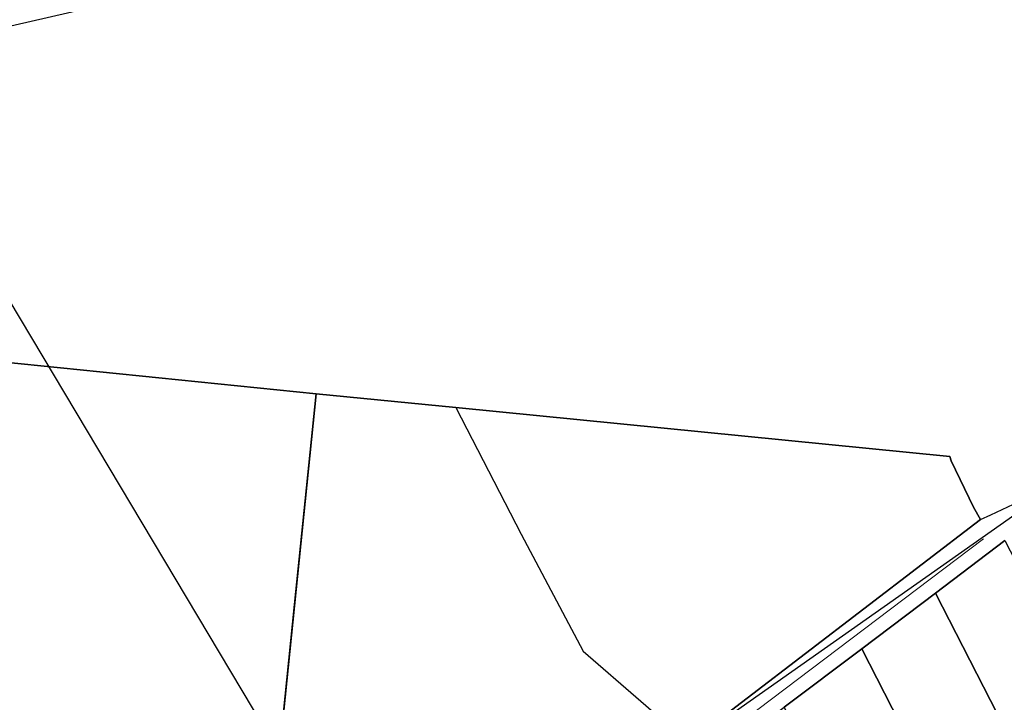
# Model space of a CAD drawing. Header units: metres. Extents: x 339653 to 341672, y 5744753 to 5747397.
# Tile 205 of 256: x 340387 to 340632, y 5746649 to 5746819. Entities that reach past the tile are written whole.
import ezdxf

# ---------------------------------------------------------------- set-up
doc = ezdxf.new("R2010")
doc.units = ezdxf.units.M
doc.header["$LTSCALE"] = 0.03
doc.linetypes.add('ACAD_ISO03W100', pattern=[30, 12, -18])
doc.layers.add('B-Flurstück', color=83, linetype='Continuous')
doc.layers.add('PF-Mischfläche', color=43, linetype='Continuous')
for name, color, linetype, lineweight in [('B-Topografische_Linien', 83, 'ACAD_ISO03W100', 18), ('Flurstücke_Grenzpunkte', 7, 'Continuous', 25), ('Gewässer', 7, 'Continuous', 25), ('Historie', 7, 'Continuous', 25), ('Vegetation', 7, 'Continuous', 25)]:
    doc.layers.add(name, color=color, linetype=linetype, lineweight=lineweight)

msp = doc.modelspace()

# ---------------------------------------------------------------- linework, layer by layer
at = {"layer": 'B-Flurstück', "color": 83}
for points in [[(340291.176, 5746601.849, 0), (340446.88, 5746586.035, 0), (340455.783, 5746673.151, 0), (340461.145, 5746725.622, 0), (340329.049, 5746739.011, 0), (340324.003, 5746735.622, 0), (340305.655, 5746671.994, 0), (340291.176, 5746601.849, 0)], [(340446.88, 5746586.035, 0), (340481.571, 5746582.521, 0), (340484.442, 5746582.23, 0), (340491.116, 5746581.77, 0), (340490.961, 5746587.777, 0), (340498.504, 5746602.065, 0), (340530.978, 5746621.304, 0), (340553.854, 5746638.79, 0), (340626.464, 5746694.294, 0), (340624.686, 5746697.431, 0), (340619.091, 5746708.919, 0), (340618.769, 5746710.037, 0), (340495.896, 5746722.186, 0), (340461.145, 5746725.622, 0), (340455.783, 5746673.151, 0), (340446.88, 5746586.035, 0)]]:
    msp.add_polyline3d(points, dxfattribs=at)
at = {"layer": 'B-Topografische_Linien', "color": 83, "linetype": 'Continuous', "lineweight": 0, "flags": 128}
msp.add_lwpolyline([(340510.763, 5746605.998), (340540.255, 5746624.708), (340564.582, 5746642.149), (340627.208, 5746689.48)], dxfattribs=at)
at = {"layer": 'Flurstücke_Grenzpunkte', "color": 83}
for points in [[(340446.88, 5746586.035), (340291.176, 5746601.849), (340305.655, 5746671.994), (340324.003, 5746735.622), (340329.049, 5746739.011), (340461.145, 5746725.622)], [(340446.88, 5746586.035), (340461.145, 5746725.622), (340495.896, 5746722.186), (340618.769, 5746710.037), (340619.091, 5746708.919), (340624.686, 5746697.431), (340626.464, 5746694.294), (340553.854, 5746638.79), (340530.978, 5746621.304), (340498.504, 5746602.065), (340490.961, 5746587.777), (340491.116, 5746581.77), (340484.442, 5746582.23)]]:
    msp.add_lwpolyline(points, close=True, dxfattribs=at)
for points in [[(340553.854, 5746638.79), (340626.464, 5746694.294), (340628.958, 5746695.477), (340634.619, 5746698.166)], [(340637.313, 5746517.818), (340625.908, 5746533.625), (340612.413, 5746551.677), (340597.526, 5746570.859), (340541.56, 5746542.251), (340509.235, 5746525.724), (340506.786, 5746524.472), (340497.79, 5746573.293), (340497.852, 5746586.147), (340503.91, 5746597.312), (340510.146, 5746600.94), (340534.943, 5746615.365), (340557.604, 5746632.492), (340577.63, 5746647.624), (340596.893, 5746662.181), (340615.222, 5746676.033), (340632.52, 5746689.108)], [(340632.52, 5746689.108), (340615.222, 5746676.033), (340596.893, 5746662.181), (340577.63, 5746647.624)]]:
    msp.add_lwpolyline(points, dxfattribs=at)
at = {"layer": 'Gewässer', "color": 83}
for points in [[(340553.854, 5746638.79), (340626.464, 5746694.294), (340628.958, 5746695.477), (340634.619, 5746698.166)], [(340632.52, 5746689.108), (340615.222, 5746676.033), (340596.893, 5746662.181), (340577.63, 5746647.624)]]:
    msp.add_lwpolyline(points, dxfattribs=at)
at = {"layer": 'Historie', "color": 83}
for points in [[(340652.793, 5746602.686), (340615.222, 5746676.033), (340632.52, 5746689.108), (340670.232, 5746615.909), (340668.704, 5746610.787)], [(340596.893, 5746662.181), (340615.222, 5746676.033), (340652.793, 5746602.686), (340632.6, 5746592.399)], [(340577.63, 5746647.624), (340596.893, 5746662.181), (340632.6, 5746592.399), (340611.501, 5746581.649)]]:
    msp.add_lwpolyline(points, close=True, dxfattribs=at)
at = {"layer": 'PF-Mischfläche', "color": 83}
msp.add_lwpolyline([(340704.395, 5747030.306), (340652.685, 5746878.52), (340348.988, 5746808.78), (340481.137, 5746587.255), (340719.267, 5746754.924), (340730.825, 5746780.011), (340747.793, 5746867.896), (340792.982, 5746997.37)], close=True, dxfattribs=at)
at = {"layer": 'Vegetation', "color": 83}
msp.add_lwpolyline([(340329.049, 5746739.011), (340461.145, 5746725.622), (340495.896, 5746722.186), (340512.186, 5746690.715), (340527.607, 5746661.525), (340541.962, 5746649.147), (340553.854, 5746638.79), (340530.978, 5746621.304), (340498.504, 5746602.065), (340490.961, 5746587.777), (340491.116, 5746581.77), (340484.442, 5746582.23), (340446.88, 5746586.035), (340291.176, 5746601.849), (340305.655, 5746671.994), (340324.003, 5746735.622)], close=True, dxfattribs=at)
msp.add_lwpolyline([(340637.313, 5746517.818), (340625.908, 5746533.625), (340612.413, 5746551.677), (340597.526, 5746570.859), (340541.56, 5746542.251), (340509.235, 5746525.724), (340506.786, 5746524.472), (340497.79, 5746573.293), (340497.852, 5746586.147), (340503.91, 5746597.312), (340510.146, 5746600.94), (340534.943, 5746615.365), (340557.604, 5746632.492), (340577.63, 5746647.624), (340596.893, 5746662.181), (340615.222, 5746676.033), (340632.52, 5746689.108)], dxfattribs=at)

doc.saveas('drawing.dxf')
